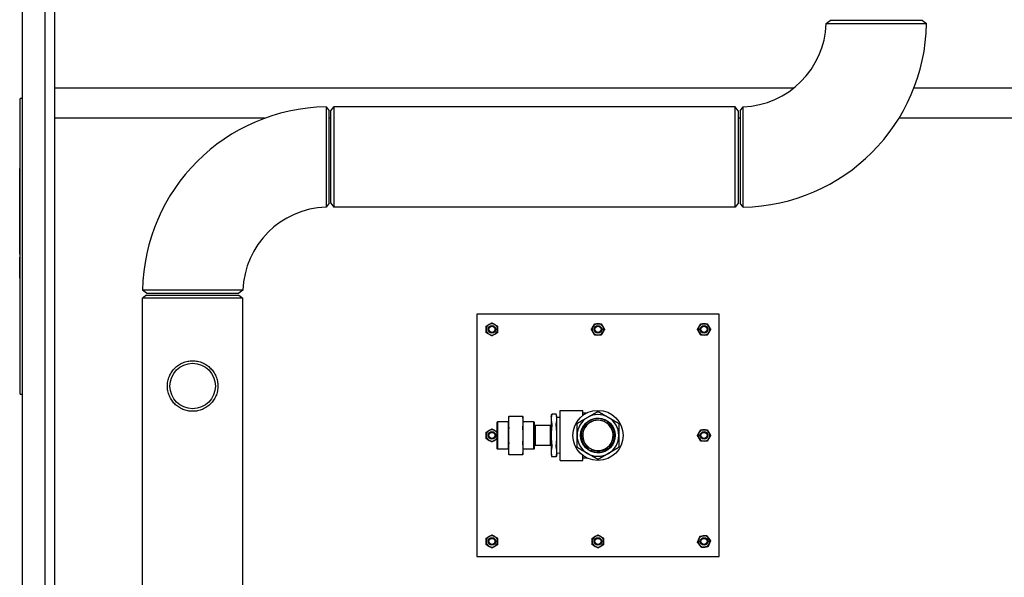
# Model space of a CAD drawing. Header units: inches. Extents: x 12 to 564, y 10 to 374.
# Tile 149 of 158: x 465 to 530, y 125 to 162. Entities that reach past the tile are written whole.
import ezdxf

# ---------------------------------------------------------------- set-up
doc = ezdxf.new("R2010")
doc.units = ezdxf.units.IN
doc.header["$LTSCALE"] = 16
doc.header["$MEASUREMENT"] = 0
doc.layers.add('Visible (ANSI)', color=7, linetype='Continuous', lineweight=30)

msp = doc.modelspace()

# ---------------------------------------------------------------- linework, layer by layer
at = {"layer": 'Visible (ANSI)'}
for p, q in [((465.281, 197.274), (465.281, 89.902)), ((466.781, 197.274), (466.781, 89.902)), ((467.401, 195.984), (467.401, 89.902)), ((518.337, 161.524), (518.601, 161.722)), ((524.701, 161.722), (518.601, 161.722)), ((524.701, 161.722), (524.959, 161.524)), ((516.2, 157.274), (467.401, 157.274)), ((467.401, 157.274), (467.401, 155.274)), ((539.151, 157.274), (524.129, 157.274)), ((465.151, 156.088), (465.141, 156.088)), ((465.141, 137.569), (465.141, 156.088)), ((465.151, 137.069), (465.151, 156.588)), ((465.281, 156.588), (465.151, 156.588)), ((485.328, 156.03), (485.526, 155.772)), ((485.651, 155.774), (485.85, 156.034)), ((485.85, 156.034), (485.85, 149.409)), ((512.326, 156.034), (485.85, 156.034)), ((512.326, 149.409), (512.326, 156.034)), ((512.526, 155.774), (512.326, 156.034)), ((512.651, 155.772), (512.849, 156.035)), ((485.526, 149.672), (485.526, 155.772)), ((485.651, 149.669), (485.651, 155.774)), ((512.526, 155.774), (512.526, 149.669)), ((512.651, 155.772), (512.651, 149.672)), ((481.274, 155.274), (467.401, 155.274)), ((485.651, 155.274), (485.526, 155.274)), ((512.651, 155.274), (512.526, 155.274)), ((539.151, 155.274), (523.137, 155.274)), ((465.141, 152.154), (465.136, 152.154)), ((465.126, 151.011), (465.126, 151.968)), ((465.136, 151.968), (465.126, 151.968)), ((465.136, 151.011), (465.126, 151.011)), ((465.126, 150.141), (465.126, 151.011)), ((465.136, 151.039), (465.141, 151.039)), ((465.136, 150.144), (465.136, 151.039)), ((465.121, 147.703), (465.121, 150.141)), ((465.141, 150.141), (465.121, 150.141)), ((465.136, 150.144), (465.141, 150.144)), ((465.136, 150.141), (465.136, 150.144)), ((465.121, 149.955), (465.111, 149.955)), ((465.111, 149.954), (465.111, 149.955)), ((465.121, 149.954), (465.111, 149.954)), ((465.111, 147.745), (465.111, 149.954)), ((465.121, 149.954), (465.111, 149.954)), ((465.111, 149.954), (465.111, 149.954)), ((465.121, 149.954), (465.111, 149.954)), ((465.111, 149.954), (465.111, 149.954)), ((485.526, 149.672), (485.328, 149.409)), ((485.651, 149.669), (485.85, 149.409)), ((512.526, 149.669), (512.326, 149.409)), ((512.849, 149.414), (512.651, 149.672)), ((512.326, 149.409), (485.85, 149.409)), ((465.121, 147.745), (465.111, 147.745)), ((465.111, 146.297), (465.111, 147.745)), ((465.121, 147.703), (465.121, 146.11)), ((465.141, 147.703), (465.121, 147.703)), ((465.121, 146.297), (465.111, 146.297)), ((465.111, 146.296), (465.111, 146.297)), ((465.121, 146.296), (465.111, 146.296)), ((465.141, 146.11), (465.121, 146.11)), ((465.126, 144.726), (465.126, 146.11)), ((465.136, 146.055), (465.136, 146.11)), ((465.136, 146.055), (465.141, 146.055)), ((465.136, 144.54), (465.136, 146.055)), ((465.136, 144.726), (465.126, 144.726)), ((465.141, 144.54), (465.136, 144.54)), ((473.476, 143.722), (473.218, 143.92)), ((473.476, 143.722), (479.576, 143.722)), ((479.839, 143.92), (479.576, 143.722)), ((473.473, 143.597), (473.213, 143.397)), ((479.838, 143.397), (473.213, 143.397)), ((473.213, 104.748), (473.213, 143.397)), ((473.473, 143.597), (479.578, 143.597)), ((479.578, 143.597), (479.838, 143.397)), ((479.838, 104.748), (479.838, 143.397)), ((511.276, 142.337), (495.276, 142.337)), ((495.276, 142.337), (495.276, 126.337)), ((511.276, 126.337), (511.276, 142.337)), ((465.151, 137.569), (465.141, 137.569)), ((465.151, 137.069), (465.281, 137.069)), ((500.776, 132.682), (500.776, 135.992)), ((500.776, 135.992), (502.276, 135.992)), ((502.276, 135.656), (502.276, 135.992)), ((502.276, 135.826), (502.555, 135.826)), ((496.625, 135.221), (496.64, 135.237)), ((496.625, 133.453), (496.625, 135.221)), ((496.64, 135.237), (496.64, 133.437)), ((497.35, 135.237), (496.64, 135.237)), ((497.35, 135.237), (497.365, 135.252)), ((497.35, 135.237), (497.35, 133.437)), ((497.365, 135.587), (497.365, 135.221)), ((497.365, 135.221), (497.365, 134.337)), ((498.321, 135.587), (497.383, 135.587)), ((498.34, 135.221), (498.34, 135.587)), ((499.047, 135.237), (498.34, 135.237)), ((498.34, 134.337), (498.34, 135.221)), ((499.047, 133.437), (499.047, 135.237)), ((499.063, 135.221), (499.047, 135.237)), ((499.063, 135.221), (499.063, 133.453)), ((500.188, 135.587), (500.232, 135.751)), ((500.188, 135.587), (500.188, 135.419)), ((500.188, 135.419), (500.188, 134.337)), ((500.519, 135.751), (500.232, 135.751)), ((500.563, 135.587), (500.519, 135.751)), ((500.563, 135.419), (500.563, 135.587)), ((500.776, 135.515), (500.563, 135.524)), ((500.563, 134.337), (500.563, 135.419)), ((503.7, 135.26), (503.747, 135.341)), ((503.91, 135.247), (503.863, 135.166)), ((499.063, 134.993), (499.126, 134.994)), ((499.126, 134.994), (499.126, 133.679)), ((500.126, 134.994), (499.126, 134.994)), ((500.126, 134.994), (500.126, 133.679)), ((500.188, 134.993), (500.126, 134.994)), ((497.365, 134.337), (497.365, 133.453)), ((498.34, 133.453), (498.34, 134.337)), ((500.188, 134.337), (500.188, 133.254)), ((500.563, 133.254), (500.563, 134.337)), ((496.625, 133.453), (496.64, 133.437)), ((497.35, 133.437), (496.64, 133.437)), ((497.35, 133.437), (497.365, 133.422)), ((497.365, 133.453), (497.365, 133.087)), ((498.34, 133.087), (498.34, 133.453)), ((499.047, 133.437), (498.34, 133.437)), ((499.063, 133.453), (499.047, 133.437)), ((499.063, 133.681), (499.126, 133.679)), ((500.126, 133.679), (499.126, 133.679)), ((500.188, 133.681), (500.126, 133.679)), ((500.188, 133.254), (500.188, 133.087)), ((500.563, 133.087), (500.563, 133.254)), ((502.642, 133.427), (502.689, 133.508)), ((502.851, 133.414), (502.804, 133.333)), ((497.383, 133.087), (498.321, 133.087)), ((500.188, 133.087), (500.232, 132.923)), ((500.519, 132.923), (500.232, 132.923)), ((500.563, 133.087), (500.519, 132.923)), ((500.776, 133.159), (500.563, 133.149)), ((500.776, 132.682), (502.276, 132.682)), ((502.276, 132.682), (502.276, 133.018)), ((502.276, 132.847), (502.555, 132.847)), ((495.276, 126.337), (511.276, 126.337))]:
    msp.add_line(p, q, dxfattribs=at)
for centre, radius in [((496.276, 141.337), 0.25), ((496.276, 141.337), 0.25), ((496.276, 141.337), 0.203), ((503.276, 141.337), 0.25), ((503.276, 141.337), 0.25), ((503.276, 141.337), 0.203), ((510.276, 141.337), 0.25), ((510.276, 141.337), 0.25), ((510.276, 141.337), 0.203), ((476.526, 137.597), 1.5), ((503.276, 134.337), 1.655), ((503.276, 134.337), 1.146), ((496.276, 134.337), 0.25), ((496.276, 134.337), 0.25), ((496.276, 134.337), 0.203), ((510.276, 134.337), 0.25), ((510.276, 134.337), 0.25), ((510.276, 134.337), 0.203), ((496.276, 127.337), 0.25), ((496.276, 127.337), 0.25), ((496.276, 127.337), 0.203), ((503.276, 127.337), 0.25), ((503.276, 127.337), 0.25), ((503.276, 127.337), 0.203), ((510.276, 127.337), 0.25), ((510.276, 127.337), 0.25), ((510.276, 127.337), 0.203)]:
    msp.add_circle(centre, radius, dxfattribs=at)
for centre, radius, start, end in [((512.651, 161.722), 12.31, 270.92291, 359.07709), ((512.651, 161.722), 5.69, 271.99675, 358.00325), ((485.526, 143.722), 12.31, 90.92291, 179.07709), ((485.526, 143.722), 5.69, 91.99675, 178.00325), ((496.276, 141.337), 0.375, 60, 120), ((503.276, 141.337), 0.375, 90, 150), ((503.276, 141.337), 0.375, 30, 90), ((510.276, 141.337), 0.375, 90, 150), ((510.276, 141.337), 0.375, 30, 90), ((496.276, 141.337), 0.375, 120, 180), ((496.276, 141.337), 0.375, 180, 240), ((496.276, 141.337), 0.375, 0, 60), ((496.276, 141.337), 0.375, 300, 0), ((503.276, 141.337), 0.375, 150, 210), ((503.276, 141.337), 0.375, 210, 270), ((503.276, 141.337), 0.375, 270, 330), ((503.276, 141.337), 0.375, 330, 30), ((510.276, 141.337), 0.375, 150, 210), ((510.276, 141.337), 0.375, 210, 270), ((510.276, 141.337), 0.375, 270, 330), ((510.276, 141.337), 0.375, 330, 30), ((496.276, 141.337), 0.375, 240, 300), ((503.276, 134.337), 1.375, 120, 180), ((503.276, 134.337), 1.125, 64.78019, 235.21981), ((503.276, 134.337), 1.109, 64.84768, 235.15232), ((503.276, 134.337), 1.016, 65.29638, 234.70362), ((503.276, 134.337), 1, 65.37938, 234.62062), ((503.276, 134.337), 1.375, 60, 120), ((503.276, 134.337), 1.125, 244.78019, 55.21981), ((503.276, 134.337), 1.109, 244.84768, 55.15232), ((503.276, 134.337), 1.016, 245.29638, 54.70362), ((503.276, 134.337), 1, 54.62062, 65.37938), ((503.276, 134.337), 1.125, 55.21981, 64.78019), ((503.276, 134.337), 1.375, 0, 60), ((496.276, 134.337), 0.375, 120, 180), ((496.276, 134.337), 0.375, 60, 120), ((496.276, 134.337), 0.375, 21.6382, 60), ((503.276, 134.337), 1, 245.37938, 54.62062), ((510.276, 134.337), 0.375, 150, 210), ((510.276, 134.337), 0.375, 90, 150), ((510.276, 134.337), 0.375, 30, 90), ((510.276, 134.337), 0.375, 330, 30), ((496.276, 134.337), 0.375, 180, 240), ((496.276, 134.337), 0.375, 240, 300), ((496.276, 134.337), 0.375, 300, 338.3618), ((503.276, 134.337), 1.375, 180, 240), ((503.276, 134.337), 1.375, 300, 0), ((510.276, 134.337), 0.375, 210, 270), ((510.276, 134.337), 0.375, 270, 330), ((503.276, 134.337), 1.125, 235.21981, 244.78019), ((503.276, 134.337), 1, 234.62062, 245.37938), ((503.276, 134.337), 1.375, 240, 300), ((496.276, 127.337), 0.375, 120, 180), ((496.276, 127.337), 0.375, 60, 120), ((496.276, 127.337), 0.375, 0, 60), ((503.276, 127.337), 0.375, 120, 180), ((503.276, 127.337), 0.375, 60, 120), ((503.276, 127.337), 0.375, 0, 60), ((510.276, 127.337), 0.375, 157.39534, 217.39534), ((510.276, 127.337), 0.375, 97.39534, 157.39534), ((510.276, 127.337), 0.375, 37.39534, 97.39534), ((510.276, 127.337), 0.375, 337.39534, 37.39534), ((496.276, 127.337), 0.375, 180, 240), ((496.276, 127.337), 0.375, 240, 300), ((496.276, 127.337), 0.375, 300, 0), ((503.276, 127.337), 0.375, 180, 240), ((503.276, 127.337), 0.375, 240, 300), ((503.276, 127.337), 0.375, 300, 0), ((510.276, 127.337), 0.375, 217.39534, 277.39534), ((510.276, 127.337), 0.375, 277.39534, 337.39534)]:
    msp.add_arc(centre, radius, start, end, dxfattribs=at)
for points, knots in [([(518.337, 161.524), (518.337, 161.524), (518.387, 161.524), (518.605, 161.524), (518.798, 161.524), (519.28, 161.524), (519.558, 161.524), (520.213, 161.524), (520.598, 161.524), (521.38, 161.524), (521.775, 161.524), (522.563, 161.524), (522.954, 161.524), (523.653, 161.524), (523.961, 161.524), (524.472, 161.524), (524.67, 161.524), (524.904, 161.524), (524.959, 161.524), (524.959, 161.524)], [-3.141593, -3.141593, -3.141593, -3.141593, -2.842087, -2.842087, -2.473661, -2.473661, -2.138877, -2.138877, -1.769225, -1.769225, -1.416479, -1.416479, -1.046463, -1.046463, -0.684933, -0.684933, -0.314807, -0.314807, 0, 0, 0, 0]), ([(485.328, 156.03), (485.328, 156.03), (485.328, 156.029), (485.328, 156.005), (485.328, 155.908), (485.328, 155.575), (485.328, 155.34), (485.328, 154.763), (485.328, 154.419), (485.328, 153.671), (485.328, 153.268), (485.328, 152.453), (485.328, 152.041), (485.328, 151.268), (485.328, 150.906), (485.328, 150.28), (485.328, 150.015), (485.328, 149.622), (485.328, 149.492), (485.328, 149.418), (485.328, 149.409), (485.328, 149.409)], [0, 0, 0, 0, 0.051087, 0.051087, 0.421272, 0.421272, 0.789355, 0.789355, 1.159596, 1.159596, 1.528816, 1.528816, 1.899151, 1.899151, 2.269008, 2.269008, 2.639326, 2.639326, 3.008933, 3.008933, 3.141593, 3.141593, 3.141593, 3.141593]), ([(512.849, 149.414), (512.849, 149.414), (512.849, 149.469), (512.849, 149.702), (512.849, 149.901), (512.849, 150.412), (512.849, 150.72), (512.849, 151.419), (512.849, 151.81), (512.849, 152.598), (512.849, 152.993), (512.849, 153.775), (512.849, 154.159), (512.849, 154.815), (512.849, 155.093), (512.849, 155.575), (512.849, 155.767), (512.849, 155.985), (512.849, 156.035), (512.849, 156.035)], [0, 0, 0, 0, 0.314807, 0.314807, 0.684933, 0.684933, 1.046463, 1.046463, 1.416479, 1.416479, 1.769225, 1.769225, 2.138877, 2.138877, 2.473661, 2.473661, 2.842087, 2.842087, 3.141593, 3.141593, 3.141593, 3.141593]), ([(479.839, 143.92), (479.839, 143.92), (479.83, 143.92), (479.756, 143.92), (479.626, 143.92), (479.232, 143.92), (478.968, 143.92), (478.342, 143.92), (477.98, 143.92), (477.207, 143.92), (476.795, 143.92), (475.98, 143.92), (475.576, 143.92), (474.829, 143.92), (474.485, 143.92), (473.907, 143.92), (473.673, 143.92), (473.34, 143.92), (473.243, 143.92), (473.219, 143.92), (473.218, 143.92), (473.218, 143.92)], [-3.141593, -3.141593, -3.141593, -3.141593, -3.008933, -3.008933, -2.639326, -2.639326, -2.269008, -2.269008, -1.899151, -1.899151, -1.528816, -1.528816, -1.159596, -1.159596, -0.789355, -0.789355, -0.421272, -0.421272, -0.051087, -0.051087, 0, 0, 0, 0]), ([(478.112, 137.085), (478.098, 137.04), (478.082, 136.997), (478.021, 136.851), (477.968, 136.754), (477.846, 136.574), (477.778, 136.491), (477.632, 136.345), (477.549, 136.277), (477.369, 136.155), (477.272, 136.102), (477.067, 136.016), (476.959, 135.984), (476.742, 135.94), (476.633, 135.93), (476.419, 135.93), (476.31, 135.94), (476.092, 135.984), (475.985, 136.016), (475.78, 136.102), (475.683, 136.155), (475.502, 136.277), (475.42, 136.345), (475.274, 136.491), (475.205, 136.574), (475.084, 136.754), (475.031, 136.851), (474.945, 137.056), (474.913, 137.163), (474.869, 137.38), (474.859, 137.49), (474.859, 137.704), (474.869, 137.814), (474.913, 138.031), (474.945, 138.138), (475.031, 138.343), (475.084, 138.44), (475.205, 138.62), (475.274, 138.703), (475.42, 138.849), (475.502, 138.917), (475.683, 139.039), (475.78, 139.092), (475.985, 139.178), (476.092, 139.21), (476.31, 139.254), (476.419, 139.264), (476.633, 139.264), (476.742, 139.254), (476.959, 139.21), (477.067, 139.178), (477.272, 139.092), (477.369, 139.039), (477.549, 138.917), (477.632, 138.849), (477.778, 138.703), (477.846, 138.62), (477.968, 138.44), (478.021, 138.343), (478.107, 138.138), (478.139, 138.031), (478.182, 137.814), (478.193, 137.704), (478.193, 137.597)], [-24.760978, -24.760978, -24.760978, -24.760978, -24.418599, -24.418599, -23.603425, -23.603425, -22.788251, -22.788251, -21.975366, -21.975366, -21.16248, -21.16248, -20.349595, -20.349595, -19.53671, -19.53671, -18.723825, -18.723825, -17.91094, -17.91094, -17.098055, -17.098055, -16.28517, -16.28517, -15.469995, -15.469995, -14.654821, -14.654821, -13.839647, -13.839647, -13.024473, -13.024473, -12.209299, -12.209299, -11.394125, -11.394125, -10.578951, -10.578951, -9.763777, -9.763777, -8.950892, -8.950892, -8.138007, -8.138007, -7.325122, -7.325122, -6.512237, -6.512237, -5.699352, -5.699352, -4.886466, -4.886466, -4.073581, -4.073581, -3.260696, -3.260696, -2.445522, -2.445522, -1.630348, -1.630348, -0.815174, -0.815174, 0, 0, 0, 0]), ([(478.193, 137.597), (478.193, 137.49), (478.182, 137.38), (478.148, 137.209), (478.132, 137.146), (478.112, 137.085)], [0, 0, 0, 0, 0.815174, 0.815174, 1.287969, 1.287969, 1.287969, 1.287969]), ([(503.213, 135.889), (503.217, 135.891), (503.221, 135.893), (503.241, 135.902), (503.259, 135.905), (503.293, 135.905), (503.31, 135.902), (503.331, 135.893), (503.335, 135.891), (503.338, 135.889)], [-0.6749073, -0.6749073, -0.6749073, -0.6749073, -0.6423485, -0.6423485, -0.5149116, -0.5149116, -0.3874747, -0.3874747, -0.3549159, -0.3549159, -0.3549159, -0.3549159]), ([(497.383, 135.587), (497.384, 135.587), (497.385, 135.583), (497.385, 135.571), (497.384, 135.562), (497.383, 135.55)], [1.2997286, 1.2997286, 1.2997286, 1.2997286, 1.420078, 1.420078, 1.5404275, 1.5404275, 1.5404275, 1.5404275]), ([(498.321, 135.55), (498.32, 135.562), (498.319, 135.571), (498.319, 135.583), (498.32, 135.587), (498.321, 135.587)], [0.39704, 0.39704, 0.39704, 0.39704, 0.5173895, 0.5173895, 0.6377389, 0.6377389, 0.6377389, 0.6377389]), ([(500.232, 135.751), (500.232, 135.751), (500.231, 135.746), (500.227, 135.732), (500.227, 135.729), (500.226, 135.726)], [2.1182331, 2.1182331, 2.1182331, 2.1182331, 2.3174642, 2.3174642, 2.3588232, 2.3588232, 2.3588232, 2.3588232]), ([(500.525, 135.726), (500.524, 135.729), (500.524, 135.732), (500.52, 135.746), (500.519, 135.751), (500.519, 135.751)], [0.5643683, 0.5643683, 0.5643683, 0.5643683, 0.6057272, 0.6057272, 0.8049584, 0.8049584, 0.8049584, 0.8049584]), ([(501.901, 135.059), (501.901, 135.063), (501.901, 135.068), (501.904, 135.09), (501.909, 135.107), (501.926, 135.136), (501.938, 135.149), (501.956, 135.162), (501.96, 135.165), (501.963, 135.167)], [-0.6749073, -0.6749073, -0.6749073, -0.6749073, -0.6423485, -0.6423485, -0.5149116, -0.5149116, -0.3874747, -0.3874747, -0.3549159, -0.3549159, -0.3549159, -0.3549159]), ([(504.588, 135.167), (504.592, 135.165), (504.596, 135.162), (504.614, 135.149), (504.626, 135.136), (504.643, 135.107), (504.648, 135.09), (504.651, 135.068), (504.651, 135.063), (504.651, 135.059)], [-0.6749073, -0.6749073, -0.6749073, -0.6749073, -0.6423485, -0.6423485, -0.5149116, -0.5149116, -0.3874747, -0.3874747, -0.3549159, -0.3549159, -0.3549159, -0.3549159]), ([(497.383, 134.891), (497.384, 134.88), (497.385, 134.865), (497.385, 134.836), (497.384, 134.82), (497.383, 134.803)], [1.2997286, 1.2997286, 1.2997286, 1.2997286, 1.420078, 1.420078, 1.5404275, 1.5404275, 1.5404275, 1.5404275]), ([(498.321, 134.803), (498.32, 134.82), (498.319, 134.836), (498.319, 134.865), (498.32, 134.88), (498.321, 134.891)], [0.39704, 0.39704, 0.39704, 0.39704, 0.5173895, 0.5173895, 0.6377389, 0.6377389, 0.6377389, 0.6377389]), ([(500.226, 135.113), (500.227, 135.11), (500.227, 135.107), (500.231, 135.088), (500.232, 135.067), (500.232, 135.021), (500.231, 134.995), (500.227, 134.962), (500.227, 134.956), (500.226, 134.95)], [1.877643, 1.877643, 1.877643, 1.877643, 1.919002, 1.919002, 2.1182331, 2.1182331, 2.3174642, 2.3174642, 2.3588232, 2.3588232, 2.3588232, 2.3588232]), ([(500.525, 134.95), (500.524, 134.956), (500.524, 134.962), (500.52, 134.995), (500.519, 135.021), (500.519, 135.067), (500.52, 135.088), (500.524, 135.107), (500.524, 135.11), (500.525, 135.113)], [0.5643683, 0.5643683, 0.5643683, 0.5643683, 0.6057272, 0.6057272, 0.8049584, 0.8049584, 1.0041895, 1.0041895, 1.0455485, 1.0455485, 1.0455485, 1.0455485]), ([(497.383, 133.871), (497.384, 133.854), (497.385, 133.838), (497.385, 133.809), (497.384, 133.794), (497.383, 133.783)], [1.2997286, 1.2997286, 1.2997286, 1.2997286, 1.420078, 1.420078, 1.5404275, 1.5404275, 1.5404275, 1.5404275]), ([(498.321, 133.783), (498.32, 133.794), (498.319, 133.809), (498.319, 133.838), (498.32, 133.854), (498.321, 133.871)], [0.39704, 0.39704, 0.39704, 0.39704, 0.5173895, 0.5173895, 0.6377389, 0.6377389, 0.6377389, 0.6377389]), ([(500.226, 133.724), (500.227, 133.718), (500.227, 133.712), (500.231, 133.679), (500.232, 133.652), (500.232, 133.607), (500.231, 133.586), (500.227, 133.567), (500.227, 133.564), (500.226, 133.561)], [1.877643, 1.877643, 1.877643, 1.877643, 1.919002, 1.919002, 2.1182331, 2.1182331, 2.3174642, 2.3174642, 2.3588232, 2.3588232, 2.3588232, 2.3588232]), ([(500.525, 133.561), (500.524, 133.564), (500.524, 133.567), (500.52, 133.586), (500.519, 133.607), (500.519, 133.652), (500.52, 133.679), (500.524, 133.712), (500.524, 133.718), (500.525, 133.724)], [0.5643683, 0.5643683, 0.5643683, 0.5643683, 0.6057272, 0.6057272, 0.8049584, 0.8049584, 1.0041895, 1.0041895, 1.0455485, 1.0455485, 1.0455485, 1.0455485]), ([(501.963, 133.507), (501.96, 133.509), (501.956, 133.512), (501.938, 133.525), (501.926, 133.538), (501.909, 133.567), (501.904, 133.584), (501.901, 133.606), (501.901, 133.611), (501.901, 133.615)], [-0.6749073, -0.6749073, -0.6749073, -0.6749073, -0.6423485, -0.6423485, -0.5149116, -0.5149116, -0.3874747, -0.3874747, -0.3549159, -0.3549159, -0.3549159, -0.3549159]), ([(504.651, 133.615), (504.651, 133.611), (504.651, 133.606), (504.648, 133.584), (504.643, 133.567), (504.626, 133.538), (504.614, 133.525), (504.596, 133.512), (504.592, 133.509), (504.588, 133.507)], [-0.6749073, -0.6749073, -0.6749073, -0.6749073, -0.6423485, -0.6423485, -0.5149116, -0.5149116, -0.3874747, -0.3874747, -0.3549159, -0.3549159, -0.3549159, -0.3549159]), ([(497.383, 133.124), (497.384, 133.112), (497.385, 133.103), (497.385, 133.09), (497.384, 133.087), (497.383, 133.087)], [0.39704, 0.39704, 0.39704, 0.39704, 0.5173895, 0.5173895, 0.6377389, 0.6377389, 0.6377389, 0.6377389]), ([(498.321, 133.087), (498.32, 133.087), (498.319, 133.09), (498.319, 133.103), (498.32, 133.112), (498.321, 133.124)], [1.2997286, 1.2997286, 1.2997286, 1.2997286, 1.420078, 1.420078, 1.5404275, 1.5404275, 1.5404275, 1.5404275]), ([(500.226, 132.948), (500.227, 132.945), (500.227, 132.942), (500.231, 132.928), (500.232, 132.923), (500.232, 132.923)], [1.877643, 1.877643, 1.877643, 1.877643, 1.919002, 1.919002, 2.1182331, 2.1182331, 2.1182331, 2.1182331]), ([(500.519, 132.923), (500.519, 132.923), (500.52, 132.928), (500.524, 132.942), (500.524, 132.945), (500.525, 132.948)], [0.8049584, 0.8049584, 0.8049584, 0.8049584, 1.0041895, 1.0041895, 1.0455485, 1.0455485, 1.0455485, 1.0455485]), ([(503.338, 132.785), (503.335, 132.783), (503.331, 132.781), (503.31, 132.772), (503.293, 132.769), (503.259, 132.769), (503.241, 132.772), (503.221, 132.781), (503.217, 132.783), (503.213, 132.785)], [-0.6749073, -0.6749073, -0.6749073, -0.6749073, -0.6423485, -0.6423485, -0.5149116, -0.5149116, -0.3874747, -0.3874747, -0.3549159, -0.3549159, -0.3549159, -0.3549159])]:
    msp.add_open_spline(points, degree=3, knots=knots, dxfattribs=at)
for points, weights in [([(496.088, 141.662), (496.175, 141.712), (496.276, 141.77)], [1, 1.0379548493, 1]), ([(496.276, 141.77), (496.376, 141.712), (496.463, 141.662)], [1, 1.0379548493, 1]), ([(502.951, 141.524), (503.001, 141.611), (503.059, 141.712)], [1, 1.0379548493, 1]), ([(503.059, 141.712), (503.175, 141.712), (503.276, 141.712)], [1, 1.0379548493, 1]), ([(503.276, 141.712), (503.376, 141.712), (503.492, 141.712)], [1, 1.0379548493, 1]), ([(503.492, 141.712), (503.55, 141.611), (503.601, 141.524)], [1, 1.0379548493, 1]), ([(509.951, 141.524), (510.001, 141.611), (510.059, 141.712)], [1, 1.0379548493, 1]), ([(510.059, 141.712), (510.175, 141.712), (510.276, 141.712)], [1, 1.0379548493, 1]), ([(510.276, 141.712), (510.376, 141.712), (510.492, 141.712)], [1, 1.0379548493, 1]), ([(510.492, 141.712), (510.55, 141.611), (510.601, 141.524)], [1, 1.0379548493, 1]), ([(495.901, 141.553), (496.001, 141.611), (496.088, 141.662)], [1, 1.0379548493, 1]), ([(495.901, 141.337), (495.901, 141.437), (495.901, 141.553)], [1, 1.0379548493, 1]), ([(495.901, 141.12), (495.901, 141.236), (495.901, 141.337)], [1, 1.0379548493, 1]), ([(496.088, 141.012), (496.001, 141.062), (495.901, 141.12)], [1, 1.0379548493, 1]), ([(496.463, 141.662), (496.55, 141.611), (496.651, 141.553)], [1, 1.0379548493, 1]), ([(496.651, 141.12), (496.55, 141.062), (496.463, 141.012)], [1, 1.0379548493, 1]), ([(496.651, 141.553), (496.651, 141.437), (496.651, 141.337)], [1, 1.0379548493, 1]), ([(496.651, 141.337), (496.651, 141.236), (496.651, 141.12)], [1, 1.0379548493, 1]), ([(502.843, 141.337), (502.901, 141.437), (502.951, 141.524)], [1, 1.0379548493, 1]), ([(502.951, 141.149), (502.901, 141.236), (502.843, 141.337)], [1, 1.0379548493, 1]), ([(503.059, 140.962), (503.001, 141.062), (502.951, 141.149)], [1, 1.0379548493, 1]), ([(503.601, 141.149), (503.55, 141.062), (503.492, 140.962)], [1, 1.0379548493, 1]), ([(503.601, 141.524), (503.651, 141.437), (503.709, 141.337)], [1, 1.0379548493, 1]), ([(503.709, 141.337), (503.651, 141.236), (503.601, 141.149)], [1, 1.0379548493, 1]), ([(509.843, 141.337), (509.901, 141.437), (509.951, 141.524)], [1, 1.0379548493, 1]), ([(509.951, 141.149), (509.901, 141.236), (509.843, 141.337)], [1, 1.0379548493, 1]), ([(510.059, 140.962), (510.001, 141.062), (509.951, 141.149)], [1, 1.0379548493, 1]), ([(510.601, 141.149), (510.55, 141.062), (510.492, 140.962)], [1, 1.0379548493, 1]), ([(510.601, 141.524), (510.651, 141.437), (510.709, 141.337)], [1, 1.0379548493, 1]), ([(510.709, 141.337), (510.651, 141.236), (510.601, 141.149)], [1, 1.0379548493, 1]), ([(496.276, 140.904), (496.175, 140.962), (496.088, 141.012)], [1, 1.0379548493, 1]), ([(496.463, 141.012), (496.376, 140.962), (496.276, 140.904)], [1, 1.0379548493, 1]), ([(503.276, 140.962), (503.175, 140.962), (503.059, 140.962)], [1, 1.0379548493, 1]), ([(503.492, 140.962), (503.376, 140.962), (503.276, 140.962)], [1, 1.0379548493, 1]), ([(510.276, 140.962), (510.175, 140.962), (510.059, 140.962)], [1, 1.0379548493, 1]), ([(510.492, 140.962), (510.376, 140.962), (510.276, 140.962)], [1, 1.0379548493, 1]), ([(502.588, 135.528), (502.882, 135.697), (503.213, 135.889)], [1, 1.05302826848, 1.0414979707]), ([(503.338, 135.889), (503.67, 135.697), (503.963, 135.528)], [1.0414979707, 1.05302826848, 1]), ([(497.365, 135.587), (497.365, 135.587), (497.383, 135.587)], [1, 1.05512060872, 1.07707509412]), ([(497.383, 135.55), (497.365, 135.38), (497.365, 135.221)], [1.07707509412, 1.05512060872, 1]), ([(497.365, 135.221), (497.365, 135.061), (497.383, 134.891)], [1, 1.05512060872, 1.07707509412]), ([(498.321, 135.587), (498.34, 135.587), (498.34, 135.587)], [1.07707509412, 1.05512060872, 1]), ([(498.34, 135.221), (498.34, 135.38), (498.321, 135.55)], [1, 1.05512060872, 1.07707509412]), ([(498.321, 134.891), (498.34, 135.061), (498.34, 135.221)], [1.07707509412, 1.05512060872, 1]), ([(500.226, 135.726), (500.188, 135.565), (500.188, 135.419)], [1.10285189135, 1.0796639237, 1]), ([(500.188, 135.419), (500.188, 135.274), (500.226, 135.113)], [1, 1.0796639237, 1.10285189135]), ([(500.563, 135.419), (500.563, 135.565), (500.525, 135.726)], [1, 1.0796639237, 1.10285189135]), ([(500.525, 135.113), (500.563, 135.274), (500.563, 135.419)], [1.10285189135, 1.0796639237, 1]), ([(501.963, 135.167), (502.295, 135.358), (502.588, 135.528)], [1.0414979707, 1.05302826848, 1]), ([(503.693, 135.246), (503.696, 135.253), (503.7, 135.26)], [1.00006158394, 1.00006110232, 1]), ([(503.747, 135.341), (503.751, 135.348), (503.755, 135.355)], [1, 1.00004890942, 1.00004856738]), ([(503.863, 135.166), (503.859, 135.159), (503.855, 135.152)], [1, 1.00006110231, 1.00006158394]), ([(503.918, 135.261), (503.914, 135.254), (503.91, 135.247)], [1.00004856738, 1.00004890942, 1]), ([(503.963, 135.528), (504.257, 135.358), (504.588, 135.167)], [1, 1.05302826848, 1.0414979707]), ([(495.901, 134.553), (496.001, 134.611), (496.088, 134.662)], [1, 1.0379548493, 1]), ([(495.901, 134.337), (495.901, 134.437), (495.901, 134.553)], [1, 1.0379548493, 1]), ([(496.088, 134.662), (496.175, 134.712), (496.276, 134.77)], [1, 1.0379548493, 1]), ([(496.276, 134.77), (496.376, 134.712), (496.463, 134.662)], [1, 1.0379548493, 1]), ([(496.463, 134.662), (496.54, 134.618), (496.625, 134.569)], [1, 1.03304093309, 1.00855544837]), ([(497.383, 134.803), (497.365, 134.562), (497.365, 134.337)], [1.07707509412, 1.05512060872, 1]), ([(498.34, 134.337), (498.34, 134.562), (498.321, 134.803)], [1, 1.05512060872, 1.07707509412]), ([(500.226, 134.95), (500.188, 134.627), (500.188, 134.337)], [1.10285189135, 1.0796639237, 1]), ([(500.563, 134.337), (500.563, 134.627), (500.525, 134.95)], [1, 1.0796639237, 1.10285189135]), ([(501.901, 134.337), (501.901, 134.676), (501.901, 135.059)], [1, 1.05302826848, 1.0414979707]), ([(504.651, 135.059), (504.651, 134.676), (504.651, 134.337)], [1.0414979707, 1.05302826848, 1]), ([(509.843, 134.337), (509.901, 134.437), (509.951, 134.524)], [1, 1.0379548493, 1]), ([(509.951, 134.524), (510.001, 134.611), (510.059, 134.712)], [1, 1.0379548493, 1]), ([(510.059, 134.712), (510.175, 134.712), (510.276, 134.712)], [1, 1.0379548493, 1]), ([(510.276, 134.712), (510.376, 134.712), (510.492, 134.712)], [1, 1.0379548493, 1]), ([(510.492, 134.712), (510.55, 134.611), (510.601, 134.524)], [1, 1.0379548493, 1]), ([(510.601, 134.524), (510.651, 134.437), (510.709, 134.337)], [1, 1.0379548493, 1]), ([(495.901, 134.12), (495.901, 134.236), (495.901, 134.337)], [1, 1.0379548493, 1]), ([(496.088, 134.012), (496.001, 134.062), (495.901, 134.12)], [1, 1.0379548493, 1]), ([(496.276, 133.904), (496.175, 133.962), (496.088, 134.012)], [1, 1.0379548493, 1]), ([(496.463, 134.012), (496.376, 133.962), (496.276, 133.904)], [1, 1.0379548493, 1]), ([(496.625, 134.105), (496.54, 134.056), (496.463, 134.012)], [1.00855544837, 1.03304093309, 1]), ([(497.365, 134.337), (497.365, 134.112), (497.383, 133.871)], [1, 1.05512060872, 1.07707509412]), ([(498.321, 133.871), (498.34, 134.112), (498.34, 134.337)], [1.07707509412, 1.05512060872, 1]), ([(500.188, 134.337), (500.188, 134.047), (500.226, 133.724)], [1, 1.0796639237, 1.10285189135]), ([(500.525, 133.724), (500.563, 134.047), (500.563, 134.337)], [1.10285189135, 1.0796639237, 1]), ([(501.901, 133.615), (501.901, 133.998), (501.901, 134.337)], [1.0414979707, 1.05302826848, 1]), ([(504.651, 134.337), (504.651, 133.998), (504.651, 133.615)], [1, 1.05302826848, 1.0414979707]), ([(509.951, 134.149), (509.901, 134.236), (509.843, 134.337)], [1, 1.0379548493, 1]), ([(510.059, 133.962), (510.001, 134.062), (509.951, 134.149)], [1, 1.0379548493, 1]), ([(510.276, 133.962), (510.175, 133.962), (510.059, 133.962)], [1, 1.0379548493, 1]), ([(510.492, 133.962), (510.376, 133.962), (510.276, 133.962)], [1, 1.0379548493, 1]), ([(510.601, 134.149), (510.55, 134.062), (510.492, 133.962)], [1, 1.0379548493, 1]), ([(510.709, 134.337), (510.651, 134.236), (510.601, 134.149)], [1, 1.0379548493, 1]), ([(497.383, 133.783), (497.365, 133.612), (497.365, 133.453)], [1.07707509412, 1.05512060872, 1]), ([(497.365, 133.453), (497.365, 133.294), (497.383, 133.124)], [1, 1.05512060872, 1.07707509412]), ([(498.34, 133.453), (498.34, 133.612), (498.321, 133.783)], [1, 1.05512060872, 1.07707509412]), ([(498.321, 133.124), (498.34, 133.294), (498.34, 133.453)], [1.07707509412, 1.05512060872, 1]), ([(500.226, 133.561), (500.188, 133.4), (500.188, 133.254)], [1.10285189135, 1.0796639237, 1]), ([(500.188, 133.254), (500.188, 133.109), (500.226, 132.948)], [1, 1.0796639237, 1.10285189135]), ([(500.563, 133.254), (500.563, 133.4), (500.525, 133.561)], [1, 1.0796639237, 1.10285189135]), ([(500.525, 132.948), (500.563, 133.109), (500.563, 133.254)], [1.10285189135, 1.0796639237, 1]), ([(502.588, 133.146), (502.295, 133.316), (501.963, 133.507)], [1, 1.05302826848, 1.0414979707]), ([(502.634, 133.413), (502.638, 133.42), (502.642, 133.427)], [1.00004856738, 1.00004890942, 1]), ([(502.689, 133.508), (502.693, 133.515), (502.697, 133.522)], [1, 1.00006110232, 1.00006158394]), ([(502.804, 133.333), (502.801, 133.326), (502.797, 133.319)], [1, 1.00004890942, 1.00004856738]), ([(502.859, 133.428), (502.855, 133.421), (502.851, 133.414)], [1.00006158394, 1.00006110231, 1]), ([(504.588, 133.507), (504.257, 133.316), (503.963, 133.146)], [1.0414979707, 1.05302826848, 1]), ([(497.383, 133.087), (497.365, 133.087), (497.365, 133.087)], [1.07707509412, 1.05512060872, 1]), ([(498.34, 133.087), (498.34, 133.087), (498.321, 133.087)], [1, 1.05512060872, 1.07707509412]), ([(503.213, 132.785), (502.882, 132.977), (502.588, 133.146)], [1.0414979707, 1.05302826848, 1]), ([(503.963, 133.146), (503.67, 132.977), (503.338, 132.785)], [1, 1.05302826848, 1.0414979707]), ([(495.901, 127.553), (496.001, 127.611), (496.088, 127.662)], [1, 1.0379548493, 1]), ([(495.901, 127.337), (495.901, 127.437), (495.901, 127.553)], [1, 1.0379548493, 1]), ([(496.088, 127.662), (496.175, 127.712), (496.276, 127.77)], [1, 1.0379548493, 1]), ([(496.276, 127.77), (496.376, 127.712), (496.463, 127.662)], [1, 1.0379548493, 1]), ([(496.463, 127.662), (496.55, 127.611), (496.651, 127.553)], [1, 1.0379548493, 1]), ([(496.651, 127.553), (496.651, 127.437), (496.651, 127.337)], [1, 1.0379548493, 1]), ([(502.901, 127.553), (503.001, 127.611), (503.088, 127.662)], [1, 1.0379548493, 1]), ([(502.901, 127.337), (502.901, 127.437), (502.901, 127.553)], [1, 1.0379548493, 1]), ([(503.088, 127.662), (503.175, 127.712), (503.276, 127.77)], [1, 1.0379548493, 1]), ([(503.276, 127.77), (503.376, 127.712), (503.463, 127.662)], [1, 1.0379548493, 1]), ([(503.463, 127.662), (503.55, 127.611), (503.651, 127.553)], [1, 1.0379548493, 1]), ([(503.651, 127.553), (503.651, 127.437), (503.651, 127.337)], [1, 1.0379548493, 1]), ([(509.847, 127.281), (509.891, 127.388), (509.93, 127.481)], [1, 1.0379548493, 1]), ([(509.93, 127.481), (509.968, 127.574), (510.013, 127.681)], [1, 1.0379548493, 1]), ([(510.013, 127.681), (510.128, 127.696), (510.228, 127.709)], [1, 1.0379548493, 1]), ([(510.228, 127.709), (510.327, 127.722), (510.442, 127.737)], [1, 1.0379548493, 1]), ([(510.442, 127.737), (510.513, 127.645), (510.574, 127.565)], [1, 1.0379548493, 1]), ([(510.574, 127.565), (510.635, 127.485), (510.705, 127.393)], [1, 1.0379548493, 1]), ([(510.705, 127.393), (510.661, 127.286), (510.622, 127.193)], [1, 1.0379548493, 1]), ([(495.901, 127.12), (495.901, 127.236), (495.901, 127.337)], [1, 1.0379548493, 1]), ([(496.088, 127.012), (496.001, 127.062), (495.901, 127.12)], [1, 1.0379548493, 1]), ([(496.276, 126.904), (496.175, 126.962), (496.088, 127.012)], [1, 1.0379548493, 1]), ([(496.463, 127.012), (496.376, 126.962), (496.276, 126.904)], [1, 1.0379548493, 1]), ([(496.651, 127.12), (496.55, 127.062), (496.463, 127.012)], [1, 1.0379548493, 1]), ([(496.651, 127.337), (496.651, 127.236), (496.651, 127.12)], [1, 1.0379548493, 1]), ([(502.901, 127.12), (502.901, 127.236), (502.901, 127.337)], [1, 1.0379548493, 1]), ([(503.088, 127.012), (503.001, 127.062), (502.901, 127.12)], [1, 1.0379548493, 1]), ([(503.276, 126.904), (503.175, 126.962), (503.088, 127.012)], [1, 1.0379548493, 1]), ([(503.463, 127.012), (503.376, 126.962), (503.276, 126.904)], [1, 1.0379548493, 1]), ([(503.651, 127.12), (503.55, 127.062), (503.463, 127.012)], [1, 1.0379548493, 1]), ([(503.651, 127.337), (503.651, 127.236), (503.651, 127.12)], [1, 1.0379548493, 1]), ([(509.978, 127.109), (509.917, 127.189), (509.847, 127.281)], [1, 1.0379548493, 1]), ([(510.109, 126.937), (510.039, 127.029), (509.978, 127.109)], [1, 1.0379548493, 1]), ([(510.324, 126.965), (510.225, 126.952), (510.109, 126.937)], [1, 1.0379548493, 1]), ([(510.539, 126.993), (510.424, 126.978), (510.324, 126.965)], [1, 1.0379548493, 1]), ([(510.622, 127.193), (510.584, 127.1), (510.539, 126.993)], [1, 1.0379548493, 1])]:
    msp.add_rational_spline(points, weights, degree=2, dxfattribs=at)

doc.saveas('drawing.dxf')
